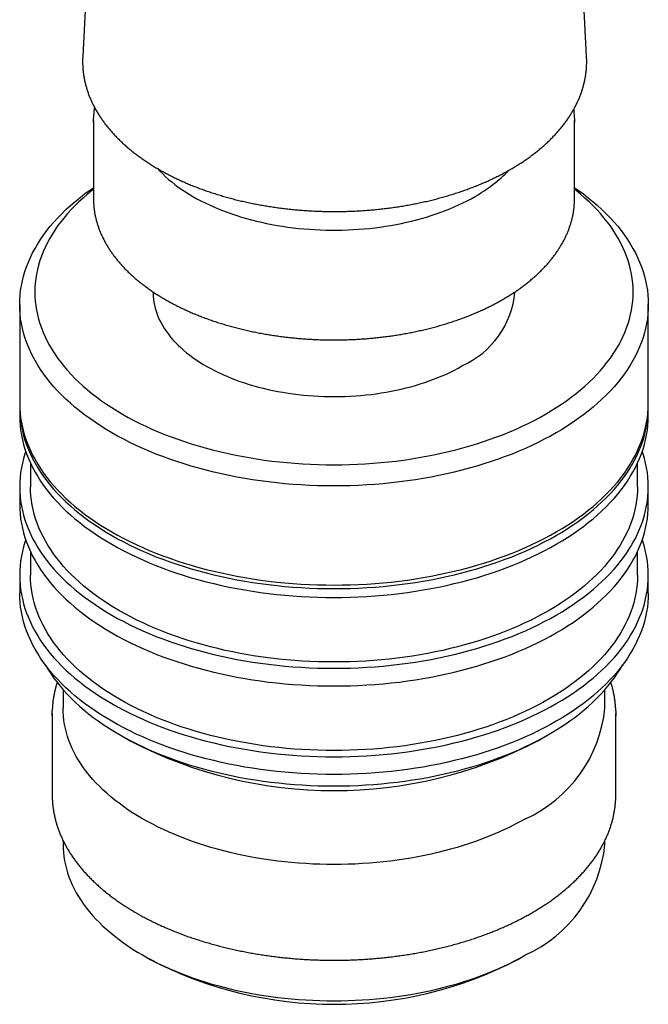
# Model space of a CAD drawing. Header units: millimetres. Extents: x 8 to 763, y 12 to 958.
# Tile 3 of 35: x 702 to 731, y 83 to 128. Entities that reach past the tile are written whole.
import ezdxf

# ---------------------------------------------------------------- set-up
doc = ezdxf.new("R2010")
doc.units = ezdxf.units.MM

msp = doc.modelspace()

# ---------------------------------------------------------------- linework, layer by layer
at = {"color": 7, "linetype": 'Continuous', "lineweight": 30}
for p, q in [((706.056, 150.435), (704.8, 126.777)), ((728.044, 126.777), (726.788, 150.435)), ((704.8, 126.777), (704.8, 126.782)), ((705.292, 123.835), (705.292, 120.242)), ((727.492, 120.242), (727.492, 123.835)), ((705.292, 120.242), (705.293, 120.144)), ((727.49, 120.146), (727.492, 120.242)), ((708.042, 115.924), (708.042, 115.915)), ((724.742, 115.915), (724.742, 115.925)), ((701.892, 115.343), (701.892, 110.77)), ((730.892, 110.77), (730.892, 115.343)), ((701.892, 110.607), (701.892, 110.199)), ((730.892, 110.199), (730.892, 110.607)), ((702.392, 108.02), (702.392, 106.933)), ((730.392, 106.933), (730.392, 108.02)), ((701.892, 106.933), (701.892, 106.116)), ((730.892, 106.116), (730.892, 106.933)), ((702.392, 103.937), (702.392, 102.85)), ((730.392, 102.85), (730.392, 103.937)), ((701.892, 102.85), (701.892, 102.033)), ((730.892, 102.033), (730.892, 102.85)), ((703.892, 97.577), (703.892, 96.726)), ((728.892, 96.726), (728.892, 97.577)), ((703.392, 96.481), (703.392, 92.725)), ((729.392, 92.725), (729.392, 96.481)), ((706.491, 95.503), (706.986, 95.217)), ((725.798, 95.217), (726.293, 95.503)), ((703.392, 92.725), (703.393, 92.601)), ((729.39, 92.612), (729.392, 92.725)), ((703.892, 90.619), (703.892, 90.438)), ((728.892, 90.438), (728.892, 90.619)), ((707.551, 85.337), (707.905, 85.133)), ((724.878, 85.133), (725.232, 85.337))]:
    msp.add_line(p, q, dxfattribs=at)
at = {"color": 7, "linetype": 'Continuous', "lineweight": 30, "flags": 128}
for points in [[(705.293, 123.734), (705.292, 123.835), (705.293, 123.94)], [(727.49, 123.935), (727.492, 123.835), (727.49, 123.734)], [(708.245, 121.613), (708.362, 121.488), (708.488, 121.361), (708.621, 121.237), (708.76, 121.114), (708.904, 120.994), (709.054, 120.876), (709.21, 120.76), (709.371, 120.647), (709.538, 120.537), (709.71, 120.429), (709.886, 120.325), (710.068, 120.222), (710.255, 120.123), (710.446, 120.027), (710.641, 119.934), (710.842, 119.844), (711.046, 119.758), (711.254, 119.674), (711.466, 119.594), (711.682, 119.518), (711.902, 119.444), (712.125, 119.375), (712.351, 119.309), (712.58, 119.246), (712.813, 119.187), (713.047, 119.132), (713.285, 119.081), (713.525, 119.033), (713.767, 118.99), (714.011, 118.95), (714.256, 118.914), (714.504, 118.882), (714.753, 118.854), (715.003, 118.83), (715.254, 118.81), (715.506, 118.794), (715.758, 118.782), (716.012, 118.773), (716.265, 118.769), (716.518, 118.769), (716.772, 118.773), (717.025, 118.782), (717.278, 118.794), (717.53, 118.81), (717.781, 118.83), (718.031, 118.854), (718.28, 118.882), (718.527, 118.914), (718.773, 118.95), (719.017, 118.99), (719.259, 119.033), (719.499, 119.081), (719.736, 119.132), (719.971, 119.187), (720.203, 119.246), (720.432, 119.309), (720.659, 119.375), (720.881, 119.444), (721.101, 119.518), (721.317, 119.594), (721.529, 119.674), (721.738, 119.758), (721.942, 119.844), (722.142, 119.934), (722.338, 120.027), (722.529, 120.123), (722.715, 120.222), (722.897, 120.325)], [(727.492, 120.729), (727.66, 120.611), (727.895, 120.439), (728.122, 120.263), (728.342, 120.084), (728.552, 119.902), (728.755, 119.717), (728.949, 119.528), (729.135, 119.337), (729.311, 119.143), (729.479, 118.947), (729.638, 118.748), (729.788, 118.546), (729.929, 118.343), (730.06, 118.137), (730.182, 117.93), (730.295, 117.72), (730.398, 117.509), (730.491, 117.297), (730.575, 117.083), (730.649, 116.868), (730.713, 116.652), (730.768, 116.436), (730.812, 116.218), (730.847, 116), (730.872, 115.781), (730.887, 115.562), (730.892, 115.343), (730.887, 115.124), (730.872, 114.905), (730.847, 114.686), (730.812, 114.468), (730.768, 114.25), (730.713, 114.034), (730.649, 113.818), (730.575, 113.603), (730.491, 113.389), (730.398, 113.177), (730.295, 112.966), (730.182, 112.756), (730.06, 112.549), (729.929, 112.343), (729.788, 112.14), (729.638, 111.938), (729.479, 111.739), (729.311, 111.543), (729.135, 111.349), (728.949, 111.158), (728.755, 110.969), (728.552, 110.784), (728.342, 110.602), (728.122, 110.423), (727.895, 110.247), (727.66, 110.075), (727.418, 109.907), (727.167, 109.742), (726.91, 109.581), (726.645, 109.424), (726.373, 109.271), (726.094, 109.122), (725.809, 108.978), (725.517, 108.838), (725.219, 108.702), (724.915, 108.571), (724.605, 108.445), (724.289, 108.323), (723.968, 108.206), (723.642, 108.094), (723.31, 107.987), (722.975, 107.885), (722.634, 107.788), (722.289, 107.696), (721.941, 107.61), (721.588, 107.528), (721.232, 107.452), (720.872, 107.382), (720.51, 107.317), (720.145, 107.258), (719.777, 107.204), (719.406, 107.155), (719.034, 107.112), (718.66, 107.075), (718.284, 107.044), (717.907, 107.018), (717.529, 106.998), (717.151, 106.984), (716.771, 106.975), (716.392, 106.972), (716.012, 106.975), (715.633, 106.984), (715.254, 106.998), (714.876, 107.018), (714.499, 107.044), (714.123, 107.075), (713.749, 107.112), (713.377, 107.155), (713.007, 107.204), (712.639, 107.258), (712.273, 107.317), (711.911, 107.382), (711.551, 107.452), (711.195, 107.528), (710.843, 107.61), (710.494, 107.696), (710.149, 107.788), (709.809, 107.885), (709.473, 107.987), (709.142, 108.094), (708.815, 108.206), (708.494, 108.323), (708.179, 108.445), (707.869, 108.571), (707.565, 108.702), (707.267, 108.838), (706.975, 108.978), (706.689, 109.122), (706.411, 109.271), (706.139, 109.424), (705.874, 109.581), (705.616, 109.742), (705.366, 109.907), (705.123, 110.075), (704.888, 110.247), (704.661, 110.423), (704.442, 110.602), (704.231, 110.784), (704.028, 110.969), (703.834, 111.158), (703.649, 111.349), (703.472, 111.543), (703.304, 111.739), (703.145, 111.938), (702.995, 112.14), (702.855, 112.343), (702.723, 112.549), (702.601, 112.756), (702.489, 112.966), (702.386, 113.177), (702.292, 113.389), (702.209, 113.603), (702.134, 113.818), (702.07, 114.034), (702.016, 114.25), (701.971, 114.468), (701.936, 114.686), (701.912, 114.905), (701.897, 115.124), (701.892, 115.343), (701.897, 115.562), (701.912, 115.781), (701.936, 116), (701.971, 116.218), (702.016, 116.436), (702.07, 116.652), (702.134, 116.868), (702.209, 117.083), (702.292, 117.297), (702.386, 117.509), (702.489, 117.72), (702.601, 117.93), (702.723, 118.137), (702.855, 118.343), (702.995, 118.546), (703.145, 118.748), (703.304, 118.947), (703.472, 119.143), (703.649, 119.337), (703.834, 119.528), (704.028, 119.717), (704.231, 119.902), (704.442, 120.084), (704.661, 120.263), (704.888, 120.439), (705.123, 120.611), (705.292, 120.729)], [(705.292, 120.648), (705.227, 120.597), (705.019, 120.427), (704.818, 120.253), (704.625, 120.077), (704.441, 119.898), (704.264, 119.716), (704.096, 119.531), (703.936, 119.344), (703.785, 119.155), (703.642, 118.963), (703.508, 118.77), (703.383, 118.574), (703.267, 118.376), (703.16, 118.177), (703.062, 117.976), (702.973, 117.774), (702.893, 117.571), (702.823, 117.366), (702.762, 117.161), (702.71, 116.954), (702.667, 116.747), (702.634, 116.54), (702.611, 116.332), (702.596, 116.123), (702.592, 115.915), (702.596, 115.706), (702.611, 115.498), (702.634, 115.29), (702.667, 115.082), (702.71, 114.875), (702.762, 114.668), (702.823, 114.463), (702.893, 114.258), (702.973, 114.055), (703.062, 113.853), (703.16, 113.652), (703.267, 113.453), (703.383, 113.255), (703.508, 113.06), (703.642, 112.866), (703.785, 112.674), (703.936, 112.485), (704.096, 112.298), (704.264, 112.113), (704.441, 111.931), (704.625, 111.752), (704.818, 111.576), (705.019, 111.402), (705.227, 111.232), (705.443, 111.065), (705.667, 110.901), (705.898, 110.741), (706.136, 110.584), (706.382, 110.431), (706.634, 110.281), (706.892, 110.136), (707.158, 109.994), (707.429, 109.857), (707.707, 109.723), (707.991, 109.594), (708.28, 109.469), (708.575, 109.349), (708.876, 109.233), (709.181, 109.122), (709.492, 109.015), (709.807, 108.913), (710.127, 108.816), (710.451, 108.724), (710.779, 108.637), (711.111, 108.554), (711.446, 108.477), (711.785, 108.405), (712.127, 108.338), (712.472, 108.276), (712.82, 108.219), (713.17, 108.168), (713.523, 108.122), (713.877, 108.081), (714.233, 108.046), (714.59, 108.016), (714.949, 107.992), (715.309, 107.973), (715.669, 107.959), (716.03, 107.951), (716.392, 107.948), (716.753, 107.951), (717.114, 107.959), (717.474, 107.973), (717.834, 107.992), (718.193, 108.016), (718.55, 108.046), (718.907, 108.081), (719.261, 108.122), (719.613, 108.168), (719.963, 108.219), (720.311, 108.276), (720.656, 108.338), (720.998, 108.405), (721.337, 108.477), (721.673, 108.554), (722.005, 108.637), (722.333, 108.724), (722.657, 108.816), (722.976, 108.913), (723.292, 109.015), (723.602, 109.122), (723.908, 109.233), (724.208, 109.349), (724.503, 109.469), (724.793, 109.594), (725.076, 109.723), (725.354, 109.857), (725.626, 109.994), (725.891, 110.136), (726.15, 110.281), (726.402, 110.431), (726.647, 110.584), (726.885, 110.741), (727.116, 110.901), (727.34, 111.065), (727.556, 111.232), (727.765, 111.402), (727.965, 111.576), (728.158, 111.752), (728.343, 111.931), (728.519, 112.113), (728.688, 112.298), (728.847, 112.485), (728.999, 112.674), (729.141, 112.866), (729.275, 113.06), (729.4, 113.255), (729.516, 113.453), (729.623, 113.652), (729.721, 113.853), (729.81, 114.055), (729.89, 114.258), (729.961, 114.463), (730.022, 114.668), (730.074, 114.875), (730.116, 115.082), (730.149, 115.29), (730.173, 115.498), (730.187, 115.706), (730.192, 115.915), (730.187, 116.123), (730.173, 116.332), (730.149, 116.54), (730.116, 116.747), (730.074, 116.954), (730.022, 117.161), (729.961, 117.366), (729.89, 117.571), (729.81, 117.774), (729.721, 117.976), (729.623, 118.177), (729.516, 118.376), (729.4, 118.574), (729.275, 118.77), (729.141, 118.963), (728.999, 119.155), (728.847, 119.344), (728.688, 119.531), (728.519, 119.716), (728.343, 119.898), (728.158, 120.077), (727.965, 120.253), (727.765, 120.427), (727.556, 120.597), (727.492, 120.648)], [(708.042, 115.915), (708.042, 115.862), (708.048, 115.723), (708.061, 115.583), (708.082, 115.444), (708.109, 115.306), (708.143, 115.167), (708.184, 115.03), (708.231, 114.893), (708.286, 114.757), (708.347, 114.622), (708.416, 114.488), (708.491, 114.355), (708.572, 114.224), (708.66, 114.094), (708.755, 113.966), (708.856, 113.839), (708.963, 113.714), (709.076, 113.591), (709.196, 113.469), (709.322, 113.35), (709.453, 113.233), (709.591, 113.118), (709.734, 113.006), (709.882, 112.896), (710.036, 112.788), (710.196, 112.683), (710.361, 112.581), (710.53, 112.481), (710.705, 112.385), (710.884, 112.291), (711.068, 112.201), (711.257, 112.113), (711.45, 112.029), (711.646, 111.948), (711.847, 111.871), (712.052, 111.796), (712.26, 111.726), (712.472, 111.658), (712.687, 111.595), (712.905, 111.534), (713.127, 111.478), (713.35, 111.425), (713.577, 111.376), (713.806, 111.331), (714.037, 111.29), (714.27, 111.253), (714.504, 111.219), (714.74, 111.189), (714.978, 111.164), (715.217, 111.142), (715.457, 111.125), (715.697, 111.111), (715.939, 111.101), (716.18, 111.096), (716.422, 111.094), (716.664, 111.097), (716.905, 111.103), (717.146, 111.114), (717.387, 111.129), (717.626, 111.147), (717.865, 111.17), (718.102, 111.196), (718.338, 111.227), (718.572, 111.261), (718.805, 111.3), (719.035, 111.342), (719.263, 111.388), (719.489, 111.438), (719.712, 111.492), (719.933, 111.549), (720.15, 111.61), (720.364, 111.675), (720.575, 111.743), (720.783, 111.815), (720.987, 111.89), (721.187, 111.968), (721.382, 112.05), (721.574, 112.135), (721.762, 112.223), (721.944, 112.315), (722.123, 112.409), (722.296, 112.506)], [(701.892, 110.77), (701.897, 110.551), (701.912, 110.332), (701.936, 110.114), (701.971, 109.895), (702.016, 109.678), (702.07, 109.461), (702.134, 109.245), (702.209, 109.03), (702.292, 108.816), (702.386, 108.604), (702.489, 108.393), (702.601, 108.184), (702.723, 107.976), (702.855, 107.771), (702.995, 107.567), (703.145, 107.366), (703.304, 107.167), (703.472, 106.97), (703.649, 106.776), (703.834, 106.585), (704.028, 106.397), (704.231, 106.211), (704.442, 106.029), (704.661, 105.85), (704.888, 105.675), (705.123, 105.503), (705.366, 105.334), (705.616, 105.169), (705.874, 105.008), (706.139, 104.851), (706.411, 104.698), (706.689, 104.55), (706.975, 104.405), (707.267, 104.265), (707.565, 104.129), (707.869, 103.998), (708.179, 103.872), (708.494, 103.75), (708.815, 103.633), (709.142, 103.521), (709.473, 103.414), (709.809, 103.312), (710.149, 103.215), (710.494, 103.123), (710.843, 103.037), (711.195, 102.956), (711.551, 102.88), (711.911, 102.809), (712.273, 102.744), (712.639, 102.685), (713.007, 102.631), (713.377, 102.583), (713.749, 102.54), (714.123, 102.503), (714.499, 102.471), (714.876, 102.446), (715.254, 102.425), (715.633, 102.411), (716.012, 102.403), (716.392, 102.4), (716.771, 102.403), (717.151, 102.411), (717.529, 102.425), (717.907, 102.446), (718.284, 102.471), (718.66, 102.503), (719.034, 102.54), (719.406, 102.583), (719.777, 102.631), (720.145, 102.685), (720.51, 102.744), (720.872, 102.809), (721.232, 102.88), (721.588, 102.956), (721.941, 103.037), (722.289, 103.123), (722.634, 103.215), (722.975, 103.312), (723.31, 103.414), (723.642, 103.521), (723.968, 103.633), (724.289, 103.75), (724.605, 103.872), (724.915, 103.998), (725.219, 104.129), (725.517, 104.265), (725.809, 104.405), (726.094, 104.55), (726.373, 104.698), (726.645, 104.851), (726.91, 105.008), (727.167, 105.169), (727.418, 105.334), (727.66, 105.503), (727.895, 105.675), (728.122, 105.85), (728.342, 106.029), (728.552, 106.211), (728.755, 106.397), (728.949, 106.585), (729.135, 106.776), (729.311, 106.97), (729.479, 107.167), (729.638, 107.366), (729.788, 107.567), (729.929, 107.771), (730.06, 107.976), (730.182, 108.184), (730.295, 108.393), (730.398, 108.604), (730.491, 108.816), (730.575, 109.03), (730.649, 109.245), (730.713, 109.461), (730.768, 109.678), (730.812, 109.895), (730.847, 110.114), (730.872, 110.332), (730.887, 110.551), (730.892, 110.77), (730.892, 110.77)], [(701.892, 110.689), (701.892, 110.607), (701.897, 110.388), (701.912, 110.169), (701.936, 109.95), (701.971, 109.732), (702.016, 109.514), (702.07, 109.298), (702.134, 109.082), (702.209, 108.867), (702.292, 108.653), (702.386, 108.441), (702.489, 108.23), (702.601, 108.02), (702.723, 107.813), (702.855, 107.607), (702.995, 107.404), (703.145, 107.202), (703.304, 107.003), (703.472, 106.807), (703.649, 106.613), (703.834, 106.422), (704.028, 106.233), (704.231, 106.048), (704.442, 105.866), (704.661, 105.687), (704.888, 105.511), (705.123, 105.339), (705.366, 105.171), (705.616, 105.006), (705.874, 104.845), (706.139, 104.688), (706.411, 104.535), (706.689, 104.386), (706.975, 104.242), (707.267, 104.102), (707.565, 103.966), (707.869, 103.835), (708.179, 103.709), (708.494, 103.587), (708.815, 103.47), (709.142, 103.358), (709.473, 103.251), (709.809, 103.149), (710.149, 103.052), (710.494, 102.96), (710.843, 102.874), (711.195, 102.792), (711.551, 102.717), (711.911, 102.646), (712.273, 102.581), (712.639, 102.522), (713.007, 102.468), (713.377, 102.419), (713.749, 102.377), (714.123, 102.339), (714.499, 102.308), (714.876, 102.282), (715.254, 102.262), (715.633, 102.248), (716.012, 102.239), (716.392, 102.236), (716.771, 102.239), (717.151, 102.248), (717.529, 102.262), (717.907, 102.282), (718.284, 102.308), (718.66, 102.339), (719.034, 102.377), (719.406, 102.419), (719.777, 102.468), (720.145, 102.522), (720.51, 102.581), (720.872, 102.646), (721.232, 102.717), (721.588, 102.792), (721.941, 102.874), (722.289, 102.96), (722.634, 103.052), (722.975, 103.149), (723.31, 103.251), (723.642, 103.358), (723.968, 103.47), (724.289, 103.587), (724.605, 103.709), (724.915, 103.835), (725.219, 103.966), (725.517, 104.102), (725.809, 104.242), (726.094, 104.386), (726.373, 104.535), (726.645, 104.688), (726.91, 104.845), (727.167, 105.006), (727.418, 105.171), (727.66, 105.339), (727.895, 105.511), (728.122, 105.687), (728.342, 105.866), (728.552, 106.048), (728.755, 106.233), (728.949, 106.422), (729.135, 106.613), (729.311, 106.807), (729.479, 107.003), (729.638, 107.202), (729.788, 107.404), (729.929, 107.607), (730.06, 107.813), (730.182, 108.02), (730.295, 108.23), (730.398, 108.441), (730.491, 108.653), (730.575, 108.867), (730.649, 109.082), (730.713, 109.298), (730.768, 109.514), (730.812, 109.732), (730.847, 109.95), (730.872, 110.169), (730.887, 110.388), (730.892, 110.607), (730.891, 110.689)], [(701.892, 110.199), (701.897, 109.98), (701.912, 109.761), (701.936, 109.542), (701.971, 109.324), (702.016, 109.106), (702.07, 108.889), (702.134, 108.673), (702.209, 108.458), (702.292, 108.245), (702.386, 108.032), (702.489, 107.821), (702.601, 107.612), (702.723, 107.405), (702.855, 107.199), (702.995, 106.995), (703.145, 106.794), (703.304, 106.595), (703.472, 106.399), (703.649, 106.205), (703.834, 106.013), (704.028, 105.825), (704.231, 105.64), (704.442, 105.458), (704.661, 105.279), (704.888, 105.103), (705.123, 104.931), (705.366, 104.762), (705.616, 104.598), (705.874, 104.437), (706.139, 104.28), (706.411, 104.127), (706.689, 103.978), (706.975, 103.834), (707.267, 103.694), (707.565, 103.558), (707.869, 103.427), (708.179, 103.3), (708.494, 103.179), (708.815, 103.062), (709.142, 102.95), (709.473, 102.842), (709.809, 102.74), (710.149, 102.644), (710.494, 102.552), (710.843, 102.465), (711.195, 102.384), (711.551, 102.308), (711.911, 102.238), (712.273, 102.173), (712.639, 102.113), (713.007, 102.059), (713.377, 102.011), (713.749, 101.968), (714.123, 101.931), (714.499, 101.9), (714.876, 101.874), (715.254, 101.854), (715.633, 101.84), (716.012, 101.831), (716.392, 101.828), (716.771, 101.831), (717.151, 101.84), (717.529, 101.854), (717.907, 101.874), (718.284, 101.9), (718.66, 101.931), (719.034, 101.968), (719.406, 102.011), (719.777, 102.059), (720.145, 102.113), (720.51, 102.173), (720.872, 102.238), (721.232, 102.308), (721.588, 102.384), (721.941, 102.465), (722.289, 102.552), (722.634, 102.644), (722.975, 102.74), (723.31, 102.842), (723.642, 102.95), (723.968, 103.062), (724.289, 103.179), (724.605, 103.3), (724.915, 103.427), (725.219, 103.558), (725.517, 103.694), (725.809, 103.834), (726.094, 103.978), (726.373, 104.127), (726.645, 104.28), (726.91, 104.437), (727.167, 104.598), (727.418, 104.762), (727.66, 104.931), (727.895, 105.103), (728.122, 105.279), (728.342, 105.458), (728.552, 105.64), (728.755, 105.825), (728.949, 106.013), (729.135, 106.205), (729.311, 106.399), (729.479, 106.595), (729.638, 106.794), (729.788, 106.995), (729.929, 107.199), (730.06, 107.405), (730.182, 107.612), (730.295, 107.821), (730.398, 108.032), (730.491, 108.245), (730.575, 108.458), (730.649, 108.673), (730.713, 108.889), (730.768, 109.106), (730.812, 109.324), (730.847, 109.542), (730.872, 109.761), (730.887, 109.98), (730.892, 110.199), (730.892, 110.199)], [(702.17, 108.566), (702.134, 108.458), (702.07, 108.242), (702.016, 108.025), (701.971, 107.808), (701.936, 107.589), (701.912, 107.371), (701.897, 107.152), (701.892, 106.933), (701.897, 106.714), (701.912, 106.495), (701.936, 106.276), (701.971, 106.058), (702.016, 105.84), (702.07, 105.623), (702.134, 105.407), (702.209, 105.192), (702.292, 104.979), (702.386, 104.766), (702.489, 104.555), (702.601, 104.346), (702.723, 104.138), (702.855, 103.933), (702.995, 103.729), (703.145, 103.528), (703.304, 103.329), (703.472, 103.132), (703.649, 102.938), (703.834, 102.747), (704.028, 102.559), (704.231, 102.374), (704.442, 102.191), (704.661, 102.012), (704.888, 101.837), (705.123, 101.665), (705.366, 101.496), (705.616, 101.332), (705.874, 101.171), (706.139, 101.014), (706.411, 100.861), (706.689, 100.712), (706.975, 100.568), (707.267, 100.427), (707.565, 100.292), (707.869, 100.161), (708.179, 100.034), (708.494, 99.912), (708.815, 99.795), (709.142, 99.683), (709.473, 99.576), (709.809, 99.474), (710.149, 99.377), (710.494, 99.286), (710.843, 99.199), (711.195, 99.118), (711.551, 99.042), (711.911, 98.972), (712.273, 98.907), (712.639, 98.847), (713.007, 98.793), (713.377, 98.745), (713.749, 98.702), (714.123, 98.665), (714.499, 98.634), (714.876, 98.608), (715.254, 98.588), (715.633, 98.573), (716.012, 98.565), (716.392, 98.562), (716.771, 98.565), (717.151, 98.573), (717.529, 98.588), (717.907, 98.608), (718.284, 98.634), (718.66, 98.665), (719.034, 98.702), (719.406, 98.745), (719.777, 98.793), (720.145, 98.847), (720.51, 98.907), (720.872, 98.972), (721.232, 99.042), (721.588, 99.118), (721.941, 99.199), (722.289, 99.286), (722.634, 99.377), (722.975, 99.474), (723.31, 99.576), (723.642, 99.683), (723.968, 99.795), (724.289, 99.912), (724.605, 100.034), (724.915, 100.161), (725.219, 100.292), (725.517, 100.427), (725.809, 100.568), (726.094, 100.712), (726.373, 100.861), (726.645, 101.014), (726.91, 101.171), (727.167, 101.332), (727.418, 101.496), (727.66, 101.665), (727.895, 101.837), (728.122, 102.012), (728.342, 102.191), (728.552, 102.374), (728.755, 102.559), (728.949, 102.747), (729.135, 102.938), (729.311, 103.132), (729.479, 103.329), (729.638, 103.528), (729.788, 103.729), (729.929, 103.933), (730.06, 104.138), (730.182, 104.346), (730.295, 104.555), (730.398, 104.766), (730.491, 104.979), (730.575, 105.192), (730.649, 105.407), (730.713, 105.623), (730.768, 105.84), (730.812, 106.058), (730.847, 106.276), (730.872, 106.495), (730.887, 106.714), (730.892, 106.933), (730.887, 107.152), (730.872, 107.371), (730.847, 107.589), (730.812, 107.808), (730.768, 108.025), (730.713, 108.242), (730.649, 108.458), (730.613, 108.566)], [(730.392, 106.933), (730.387, 106.721), (730.373, 106.51), (730.349, 106.299), (730.315, 106.088), (730.272, 105.878), (730.219, 105.668), (730.157, 105.46), (730.086, 105.252), (730.005, 105.046), (729.915, 104.841), (729.815, 104.637), (729.706, 104.435), (729.589, 104.235), (729.462, 104.036), (729.326, 103.84), (729.181, 103.645), (729.028, 103.453), (728.866, 103.263), (728.695, 103.076), (728.516, 102.892), (728.329, 102.71), (728.133, 102.531), (727.929, 102.355), (727.718, 102.182), (727.499, 102.013), (727.272, 101.846), (727.037, 101.684), (726.796, 101.525), (726.547, 101.369), (726.291, 101.218), (726.029, 101.07), (725.76, 100.927), (725.484, 100.787), (725.202, 100.652), (724.914, 100.521), (724.621, 100.394), (724.321, 100.272), (724.017, 100.154), (723.707, 100.042), (723.392, 99.933), (723.072, 99.83), (722.748, 99.731), (722.419, 99.638), (722.086, 99.549), (721.749, 99.466), (721.409, 99.387), (721.065, 99.314), (720.718, 99.246), (720.368, 99.183), (720.015, 99.126), (719.66, 99.074), (719.302, 99.027), (718.943, 98.986), (718.582, 98.95), (718.219, 98.92), (717.855, 98.895), (717.49, 98.876), (717.124, 98.862), (716.758, 98.853), (716.392, 98.851), (716.025, 98.853), (715.659, 98.862), (715.293, 98.876), (714.928, 98.895), (714.564, 98.92), (714.202, 98.95), (713.84, 98.986), (713.481, 99.027), (713.123, 99.074), (712.768, 99.126), (712.415, 99.183), (712.065, 99.246), (711.718, 99.314), (711.375, 99.387), (711.034, 99.466), (710.697, 99.549), (710.365, 99.638), (710.036, 99.731), (709.711, 99.83), (709.392, 99.933), (709.077, 100.042), (708.767, 100.154), (708.462, 100.272), (708.163, 100.394), (707.869, 100.521), (707.581, 100.652), (707.299, 100.787), (707.024, 100.927), (706.755, 101.07), (706.492, 101.218), (706.236, 101.369), (705.988, 101.525), (705.746, 101.684), (705.512, 101.846), (705.285, 102.013), (705.065, 102.182), (704.854, 102.355), (704.65, 102.531), (704.455, 102.71), (704.267, 102.892), (704.088, 103.076), (703.918, 103.263), (703.756, 103.453), (703.602, 103.645), (703.457, 103.84), (703.322, 104.036), (703.195, 104.235), (703.077, 104.435), (702.968, 104.637), (702.869, 104.841), (702.779, 105.046), (702.698, 105.252), (702.626, 105.46), (702.564, 105.668), (702.511, 105.878), (702.468, 106.088), (702.435, 106.299), (702.411, 106.51), (702.396, 106.721), (702.392, 106.933), (702.392, 106.933)], [(701.892, 106.116), (701.897, 105.897), (701.912, 105.678), (701.936, 105.459), (701.971, 105.241), (702.016, 105.023), (702.07, 104.807), (702.134, 104.591), (702.209, 104.376), (702.292, 104.162), (702.386, 103.95), (702.489, 103.739), (702.601, 103.529), (702.723, 103.322), (702.855, 103.116), (702.995, 102.913), (703.145, 102.711), (703.304, 102.512), (703.472, 102.316), (703.649, 102.122), (703.834, 101.931), (704.028, 101.742), (704.231, 101.557), (704.442, 101.375), (704.661, 101.196), (704.888, 101.02), (705.123, 100.848), (705.366, 100.68), (705.616, 100.515), (705.874, 100.354), (706.139, 100.197), (706.411, 100.044), (706.689, 99.895), (706.975, 99.751), (707.267, 99.611), (707.565, 99.475), (707.869, 99.344), (708.179, 99.218), (708.494, 99.096), (708.815, 98.979), (709.142, 98.867), (709.473, 98.76), (709.809, 98.658), (710.149, 98.561), (710.494, 98.469), (710.843, 98.383), (711.195, 98.301), (711.551, 98.226), (711.911, 98.155), (712.273, 98.09), (712.639, 98.031), (713.007, 97.977), (713.377, 97.928), (713.749, 97.886), (714.123, 97.848), (714.499, 97.817), (714.876, 97.791), (715.254, 97.771), (715.633, 97.757), (716.012, 97.748), (716.392, 97.745), (716.771, 97.748), (717.151, 97.757), (717.529, 97.771), (717.907, 97.791), (718.284, 97.817), (718.66, 97.848), (719.034, 97.886), (719.406, 97.928), (719.777, 97.977), (720.145, 98.031), (720.51, 98.09), (720.872, 98.155), (721.232, 98.226), (721.588, 98.301), (721.941, 98.383), (722.289, 98.469), (722.634, 98.561), (722.975, 98.658), (723.31, 98.76), (723.642, 98.867), (723.968, 98.979), (724.289, 99.096), (724.605, 99.218), (724.915, 99.344), (725.219, 99.475), (725.517, 99.611), (725.809, 99.751), (726.094, 99.895), (726.373, 100.044), (726.645, 100.197), (726.91, 100.354), (727.167, 100.515), (727.418, 100.68), (727.66, 100.848), (727.895, 101.02), (728.122, 101.196), (728.342, 101.375), (728.552, 101.557), (728.755, 101.742), (728.949, 101.931), (729.135, 102.122), (729.311, 102.316), (729.479, 102.512), (729.638, 102.711), (729.788, 102.913), (729.929, 103.116), (730.06, 103.322), (730.182, 103.529), (730.295, 103.739), (730.398, 103.95), (730.491, 104.162), (730.575, 104.376), (730.649, 104.591), (730.713, 104.807), (730.768, 105.023), (730.812, 105.241), (730.847, 105.459), (730.872, 105.678), (730.887, 105.897), (730.892, 106.116), (730.892, 106.116)], [(702.17, 104.483), (702.134, 104.375), (702.07, 104.159), (702.016, 103.943), (701.971, 103.725), (701.936, 103.507), (701.912, 103.288), (701.897, 103.069), (701.892, 102.85), (701.897, 102.631), (701.912, 102.412), (701.936, 102.193), (701.971, 101.975), (702.016, 101.757), (702.07, 101.54), (702.134, 101.324), (702.209, 101.11), (702.292, 100.896), (702.386, 100.683), (702.489, 100.473), (702.601, 100.263), (702.723, 100.056), (702.855, 99.85), (702.995, 99.647), (703.145, 99.445), (703.304, 99.246), (703.472, 99.05), (703.649, 98.856), (703.834, 98.665), (704.028, 98.476), (704.231, 98.291), (704.442, 98.109), (704.661, 97.93), (704.888, 97.754), (705.123, 97.582), (705.366, 97.414), (705.616, 97.249), (705.874, 97.088), (706.139, 96.931), (706.411, 96.778), (706.689, 96.629), (706.975, 96.485), (707.267, 96.345), (707.565, 96.209), (707.869, 96.078), (708.179, 95.951), (708.494, 95.83), (708.815, 95.713), (709.142, 95.601), (709.473, 95.494), (709.809, 95.392), (710.149, 95.295), (710.494, 95.203), (710.843, 95.116), (711.195, 95.035), (711.551, 94.959), (711.911, 94.889), (712.273, 94.824), (712.639, 94.764), (713.007, 94.711), (713.377, 94.662), (713.749, 94.619), (714.123, 94.582), (714.499, 94.551), (714.876, 94.525), (715.254, 94.505), (715.633, 94.491), (716.012, 94.482), (716.392, 94.479), (716.771, 94.482), (717.151, 94.491), (717.529, 94.505), (717.907, 94.525), (718.284, 94.551), (718.66, 94.582), (719.034, 94.619), (719.406, 94.662), (719.777, 94.711), (720.145, 94.764), (720.51, 94.824), (720.872, 94.889), (721.232, 94.959), (721.588, 95.035), (721.941, 95.116), (722.289, 95.203), (722.634, 95.295), (722.975, 95.392), (723.31, 95.494), (723.642, 95.601), (723.968, 95.713), (724.289, 95.83), (724.605, 95.951), (724.915, 96.078), (725.219, 96.209), (725.517, 96.345), (725.809, 96.485), (726.094, 96.629), (726.373, 96.778), (726.645, 96.931), (726.91, 97.088), (727.167, 97.249), (727.418, 97.414), (727.66, 97.582), (727.895, 97.754), (728.122, 97.93), (728.342, 98.109), (728.552, 98.291), (728.755, 98.476), (728.949, 98.665), (729.135, 98.856), (729.311, 99.05), (729.479, 99.246), (729.638, 99.445), (729.788, 99.647), (729.929, 99.85), (730.06, 100.056), (730.182, 100.263), (730.295, 100.473), (730.398, 100.683), (730.491, 100.896), (730.575, 101.11), (730.649, 101.324), (730.713, 101.54), (730.768, 101.757), (730.812, 101.975), (730.847, 102.193), (730.872, 102.412), (730.887, 102.631), (730.892, 102.85), (730.887, 103.069), (730.872, 103.288), (730.847, 103.507), (730.812, 103.725), (730.768, 103.943), (730.713, 104.159), (730.649, 104.375), (730.613, 104.483)], [(730.392, 102.85), (730.387, 102.638), (730.373, 102.427), (730.349, 102.216), (730.315, 102.005), (730.272, 101.795), (730.219, 101.586), (730.157, 101.377), (730.086, 101.17), (730.005, 100.963), (729.915, 100.758), (729.815, 100.554), (729.706, 100.352), (729.589, 100.152), (729.462, 99.954), (729.326, 99.757), (729.181, 99.563), (729.028, 99.371), (728.866, 99.181), (728.695, 98.994), (728.516, 98.809), (728.329, 98.627), (728.133, 98.448), (727.929, 98.272), (727.718, 98.099), (727.499, 97.93), (727.272, 97.764), (727.037, 97.601), (726.796, 97.442), (726.547, 97.287), (726.291, 97.135), (726.029, 96.987), (725.76, 96.844), (725.484, 96.704), (725.202, 96.569), (724.914, 96.438), (724.621, 96.311), (724.321, 96.189), (724.017, 96.072), (723.707, 95.959), (723.392, 95.851), (723.072, 95.747), (722.748, 95.649), (722.419, 95.555), (722.086, 95.467), (721.749, 95.383), (721.409, 95.305), (721.065, 95.231), (720.718, 95.163), (720.368, 95.101), (720.015, 95.043), (719.66, 94.991), (719.302, 94.945), (718.943, 94.903), (718.582, 94.867), (718.219, 94.837), (717.855, 94.812), (717.49, 94.793), (717.124, 94.779), (716.758, 94.771), (716.392, 94.768), (716.025, 94.771), (715.659, 94.779), (715.293, 94.793), (714.928, 94.812), (714.564, 94.837), (714.202, 94.867), (713.84, 94.903), (713.481, 94.945), (713.123, 94.991), (712.768, 95.043), (712.415, 95.101), (712.065, 95.163), (711.718, 95.231), (711.375, 95.305), (711.034, 95.383), (710.697, 95.467), (710.365, 95.555), (710.036, 95.649), (709.711, 95.747), (709.392, 95.851), (709.077, 95.959), (708.767, 96.072), (708.462, 96.189), (708.163, 96.311), (707.869, 96.438), (707.581, 96.569), (707.299, 96.704), (707.024, 96.844), (706.755, 96.987), (706.492, 97.135), (706.236, 97.287), (705.988, 97.442), (705.746, 97.601), (705.512, 97.764), (705.285, 97.93), (705.065, 98.099), (704.854, 98.272), (704.65, 98.448), (704.455, 98.627), (704.267, 98.809), (704.088, 98.994), (703.918, 99.181), (703.756, 99.371), (703.602, 99.563), (703.457, 99.757), (703.322, 99.954), (703.195, 100.152), (703.077, 100.352), (702.968, 100.554), (702.869, 100.758), (702.779, 100.963), (702.698, 101.17), (702.626, 101.377), (702.564, 101.586), (702.511, 101.795), (702.468, 102.005), (702.435, 102.216), (702.411, 102.427), (702.396, 102.638), (702.392, 102.85), (702.392, 102.85)], [(730.892, 102.033), (730.887, 101.814), (730.872, 101.595), (730.847, 101.377), (730.812, 101.158), (730.768, 100.941), (730.713, 100.724), (730.649, 100.508), (730.575, 100.293), (730.491, 100.079), (730.398, 99.867), (730.295, 99.656), (730.182, 99.447), (730.06, 99.239), (729.929, 99.034), (729.788, 98.83), (729.638, 98.629), (729.479, 98.43), (729.311, 98.233), (729.135, 98.039), (728.949, 97.848), (728.755, 97.66), (728.552, 97.474), (728.342, 97.292), (728.122, 97.113), (727.895, 96.938), (727.66, 96.766), (727.418, 96.597), (727.167, 96.432), (726.91, 96.271), (726.645, 96.114), (726.373, 95.962), (726.094, 95.813), (725.809, 95.668), (725.517, 95.528), (725.219, 95.392), (724.915, 95.261), (724.605, 95.135), (724.289, 95.013), (723.968, 94.896), (723.642, 94.784), (723.31, 94.677), (722.975, 94.575), (722.634, 94.478), (722.289, 94.386), (721.941, 94.3), (721.588, 94.219), (721.232, 94.143), (720.872, 94.072), (720.51, 94.007), (720.145, 93.948), (719.777, 93.894), (719.406, 93.846), (719.034, 93.803), (718.66, 93.766), (718.284, 93.734), (717.907, 93.709), (717.529, 93.689), (717.151, 93.674), (716.771, 93.666), (716.392, 93.663), (716.012, 93.666), (715.633, 93.674), (715.254, 93.689), (714.876, 93.709), (714.499, 93.734), (714.123, 93.766), (713.749, 93.803), (713.377, 93.846), (713.007, 93.894), (712.639, 93.948), (712.273, 94.007), (711.911, 94.072), (711.551, 94.143), (711.195, 94.219), (710.843, 94.3), (710.494, 94.386), (710.149, 94.478), (709.809, 94.575), (709.473, 94.677), (709.142, 94.784), (708.815, 94.896), (708.494, 95.013), (708.179, 95.135), (707.869, 95.261), (707.565, 95.392), (707.267, 95.528), (706.975, 95.668), (706.689, 95.813), (706.411, 95.962), (706.139, 96.114), (705.874, 96.271), (705.616, 96.432), (705.366, 96.597), (705.123, 96.766), (704.888, 96.938), (704.661, 97.113), (704.442, 97.292), (704.231, 97.474), (704.028, 97.66), (703.834, 97.848), (703.649, 98.039), (703.472, 98.233), (703.304, 98.43), (703.145, 98.629), (702.995, 98.83), (702.855, 99.034), (702.723, 99.239), (702.601, 99.447), (702.489, 99.656), (702.386, 99.867), (702.292, 100.079), (702.209, 100.293), (702.134, 100.508), (702.07, 100.724), (702.016, 100.941), (701.971, 101.158), (701.936, 101.377), (701.912, 101.595), (701.897, 101.814), (701.892, 102.033)], [(703.078, 98.717), (703.195, 98.519), (703.322, 98.32), (703.457, 98.124), (703.602, 97.93), (703.756, 97.737), (703.918, 97.548), (704.088, 97.36), (704.267, 97.176), (704.455, 96.994), (704.65, 96.815), (704.854, 96.639), (705.065, 96.466), (705.285, 96.297), (705.512, 96.131), (705.746, 95.968), (705.988, 95.809), (706.236, 95.654), (706.492, 95.502), (706.755, 95.354), (707.024, 95.211), (707.299, 95.071), (707.581, 94.936), (707.869, 94.805), (708.163, 94.678), (708.462, 94.556), (708.767, 94.439), (709.077, 94.326), (709.392, 94.218), (709.711, 94.114), (710.036, 94.016), (710.365, 93.922), (710.697, 93.834), (711.034, 93.75), (711.375, 93.672), (711.718, 93.598), (712.065, 93.53), (712.415, 93.468), (712.768, 93.41), (713.123, 93.358), (713.481, 93.311), (713.84, 93.27), (714.202, 93.234), (714.564, 93.204), (714.928, 93.179), (715.293, 93.16), (715.659, 93.146), (716.025, 93.138), (716.392, 93.135), (716.758, 93.138), (717.124, 93.146), (717.49, 93.16), (717.855, 93.179), (718.219, 93.204), (718.582, 93.234), (718.943, 93.27), (719.302, 93.311), (719.66, 93.358), (720.015, 93.41), (720.368, 93.468), (720.718, 93.53), (721.065, 93.598), (721.409, 93.672), (721.749, 93.75), (722.086, 93.834), (722.419, 93.922), (722.748, 94.016), (723.072, 94.114), (723.392, 94.218), (723.707, 94.326), (724.017, 94.439), (724.321, 94.556), (724.621, 94.678), (724.914, 94.805), (725.202, 94.936), (725.484, 95.071), (725.76, 95.211), (726.029, 95.354), (726.291, 95.502), (726.547, 95.654), (726.796, 95.809), (727.037, 95.968), (727.272, 96.131), (727.499, 96.297), (727.718, 96.466), (727.929, 96.639), (728.133, 96.815), (728.329, 96.994), (728.516, 97.176), (728.695, 97.36), (728.866, 97.548), (729.028, 97.737), (729.181, 97.93), (729.326, 98.124), (729.462, 98.32), (729.589, 98.519), (729.705, 98.717)], [(703.393, 96.368), (703.392, 96.481), (703.393, 96.6)], [(725.231, 91.623), (724.996, 91.491), (724.756, 91.363), (724.51, 91.239), (724.258, 91.118), (724.001, 91.001), (723.739, 90.888), (723.472, 90.779), (723.2, 90.674), (722.923, 90.573), (722.642, 90.477), (722.356, 90.384), (722.067, 90.296), (721.773, 90.213), (721.476, 90.134), (721.175, 90.059), (720.871, 89.989), (720.564, 89.924), (720.254, 89.863), (719.942, 89.807), (719.627, 89.756), (719.31, 89.709), (718.991, 89.667), (718.67, 89.631), (718.347, 89.599), (718.023, 89.572), (717.698, 89.549), (717.372, 89.532), (717.046, 89.52), (716.719, 89.512), (716.392, 89.51), (716.064, 89.512), (715.737, 89.52), (715.411, 89.532), (715.085, 89.549), (714.76, 89.572), (714.436, 89.599), (714.114, 89.631), (713.793, 89.667), (713.474, 89.709), (713.156, 89.756), (712.842, 89.807), (712.529, 89.863), (712.219, 89.924), (711.912, 89.989), (711.608, 90.059), (711.307, 90.134), (711.01, 90.213), (710.717, 90.296), (710.427, 90.384), (710.142, 90.477), (709.86, 90.573), (709.584, 90.674), (709.312, 90.779), (709.044, 90.888), (708.782, 91.001), (708.525, 91.118), (708.274, 91.239), (708.028, 91.363), (707.787, 91.491), (707.553, 91.623), (707.325, 91.759), (707.102, 91.897), (706.887, 92.039), (706.677, 92.185), (706.475, 92.333), (706.279, 92.484), (706.09, 92.639), (705.908, 92.796), (705.734, 92.955), (705.566, 93.118), (705.406, 93.283), (705.254, 93.45), (705.109, 93.619), (704.972, 93.791), (704.843, 93.964), (704.722, 94.14), (704.609, 94.317), (704.503, 94.496), (704.406, 94.676), (704.318, 94.858), (704.237, 95.041), (704.165, 95.226), (704.101, 95.411), (704.046, 95.597), (703.999, 95.784), (703.96, 95.972), (703.93, 96.16), (703.909, 96.348), (703.896, 96.537), (703.892, 96.726)], [(729.39, 96.597), (729.392, 96.481), (729.39, 96.357)], [(703.892, 90.438), (703.896, 90.25), (703.909, 90.061), (703.93, 89.872), (703.96, 89.684), (703.999, 89.497), (704.046, 89.31), (704.101, 89.123), (704.165, 88.938), (704.237, 88.754), (704.318, 88.571), (704.406, 88.389), (704.503, 88.209), (704.609, 88.03), (704.722, 87.852), (704.843, 87.677), (704.972, 87.503), (705.109, 87.332), (705.254, 87.162), (705.406, 86.995), (705.566, 86.83), (705.734, 86.668), (705.908, 86.508), (706.09, 86.351), (706.279, 86.197), (706.475, 86.046), (706.677, 85.897), (706.887, 85.752), (707.102, 85.61), (707.325, 85.471), (707.553, 85.336), (707.787, 85.204), (708.028, 85.076), (708.274, 84.951), (708.525, 84.831), (708.782, 84.714), (709.044, 84.601), (709.312, 84.492), (709.584, 84.387), (709.86, 84.286), (710.142, 84.189), (710.427, 84.097), (710.717, 84.009), (711.01, 83.925), (711.307, 83.846), (711.608, 83.772), (711.912, 83.702), (712.219, 83.636), (712.529, 83.576), (712.842, 83.52), (713.156, 83.468), (713.474, 83.422), (713.793, 83.38), (714.114, 83.343), (714.436, 83.311), (714.76, 83.284), (715.085, 83.262), (715.411, 83.245), (715.737, 83.232), (716.064, 83.225), (716.392, 83.222), (716.719, 83.225), (717.046, 83.232), (717.372, 83.245), (717.698, 83.262), (718.023, 83.284), (718.347, 83.311), (718.67, 83.343), (718.991, 83.38), (719.31, 83.422), (719.627, 83.468), (719.942, 83.52), (720.254, 83.576), (720.564, 83.636), (720.871, 83.702), (721.175, 83.772), (721.476, 83.846), (721.773, 83.925), (722.067, 84.009), (722.356, 84.097), (722.642, 84.189), (722.923, 84.286), (723.2, 84.387), (723.472, 84.492), (723.739, 84.601), (724.001, 84.714), (724.258, 84.831), (724.51, 84.951), (724.756, 85.076), (724.996, 85.204), (725.231, 85.336)]]:
    msp.add_lwpolyline(points, dxfattribs=at)
at = {"color": 7, "linetype": 'Continuous', "lineweight": 30}
for centre, radius, start, end in [((719.565, 126.268), 6.813, 299.2765, 316.0056), ((720.584, 116.316), 4.177, 294.1971, 354.4827), ((722.631, 97.353), 6.292, 294.4015, 354.2784), ((716.392, 113.313), 20.395, 242.5352, 297.4648), ((722.631, 91.066), 6.292, 294.4015, 354.2784), ((716.392, 101.483), 18.422, 242.5686, 297.426)]:
    msp.add_arc(centre, radius, start, end, dxfattribs=at)
for points, knots in [([(704.801, 126.783), (704.8, 126.779), (704.796, 126.721), (704.794, 126.609), (704.794, 126.446), (704.802, 126.283), (704.815, 126.12), (704.835, 125.958), (704.862, 125.796), (704.894, 125.634), (704.933, 125.473), (704.978, 125.312), (705.029, 125.153), (705.087, 124.993), (705.15, 124.835), (705.22, 124.677), (705.296, 124.521), (705.379, 124.365), (705.467, 124.211), (705.562, 124.058), (705.662, 123.906), (705.769, 123.756), (705.881, 123.607), (706, 123.46), (706.124, 123.315), (706.254, 123.171), (706.389, 123.03), (706.53, 122.89), (706.677, 122.753), (706.829, 122.617), (706.986, 122.484), (707.149, 122.354), (707.316, 122.226), (707.489, 122.1), (707.666, 121.976), (707.848, 121.856), (708.035, 121.738), (708.226, 121.623), (708.422, 121.51), (708.622, 121.401), (708.826, 121.294), (709.034, 121.19), (709.247, 121.089), (709.463, 120.992), (709.683, 120.897), (709.906, 120.806), (710.133, 120.717), (710.363, 120.632), (710.597, 120.55), (710.833, 120.472), (711.073, 120.397), (711.315, 120.325), (711.56, 120.256), (711.808, 120.191), (712.058, 120.129), (712.31, 120.071), (712.565, 120.017), (712.822, 119.965), (713.08, 119.918), (713.341, 119.874), (713.603, 119.833), (713.866, 119.797), (714.131, 119.763), (714.397, 119.734), (714.664, 119.708), (714.932, 119.686), (715.201, 119.667), (715.47, 119.652), (715.74, 119.641), (716.01, 119.634), (716.281, 119.63), (716.551, 119.63), (716.822, 119.633), (717.091, 119.641), (717.269, 119.648), (717.358, 119.652)], [0, 0, 0, 0, 0.000943, 0.014383, 0.027817, 0.041249, 0.054683, 0.068124, 0.081576, 0.095043, 0.108529, 0.122039, 0.135576, 0.149142, 0.162738, 0.176368, 0.190031, 0.203728, 0.217459, 0.231223, 0.245019, 0.258845, 0.272701, 0.286583, 0.30049, 0.314419, 0.328368, 0.342335, 0.356317, 0.370312, 0.384319, 0.398334, 0.412357, 0.426386, 0.440419, 0.454455, 0.468493, 0.482531, 0.496569, 0.510607, 0.524642, 0.538676, 0.552707, 0.566735, 0.580759, 0.594781, 0.608799, 0.622814, 0.636825, 0.650832, 0.664836, 0.678837, 0.692834, 0.706828, 0.720819, 0.734806, 0.748791, 0.762773, 0.776753, 0.79073, 0.804705, 0.818677, 0.832648, 0.846618, 0.860585, 0.874552, 0.888517, 0.902482, 0.916445, 0.930409, 0.944371, 0.958334, 0.972297, 0.98626, 1, 1, 1, 1]), ([(717.358, 119.652), (717.405, 119.655), (717.543, 119.661), (717.769, 119.675), (718.038, 119.696), (718.305, 119.72), (718.572, 119.747), (718.837, 119.779), (719.102, 119.813), (719.364, 119.852), (719.625, 119.894), (719.885, 119.94), (720.143, 119.989), (720.398, 120.042), (720.652, 120.098), (720.903, 120.158), (721.152, 120.221), (721.399, 120.288), (721.642, 120.358), (721.883, 120.431), (722.122, 120.508), (722.357, 120.588), (722.589, 120.672), (722.817, 120.758), (723.043, 120.848), (723.264, 120.941), (723.483, 121.037), (723.697, 121.136), (723.907, 121.238), (724.114, 121.343), (724.316, 121.452), (724.514, 121.563), (724.708, 121.676), (724.898, 121.793), (725.082, 121.912), (725.262, 122.034), (725.438, 122.159), (725.608, 122.286), (725.774, 122.416), (725.934, 122.548), (726.089, 122.682), (726.239, 122.819), (726.383, 122.958), (726.522, 123.099), (726.655, 123.242), (726.783, 123.387), (726.905, 123.534), (727.021, 123.682), (727.131, 123.833), (727.235, 123.984), (727.333, 124.138), (727.424, 124.292), (727.51, 124.448), (727.589, 124.605), (727.663, 124.763), (727.73, 124.922), (727.79, 125.082), (727.845, 125.242), (727.893, 125.404), (727.934, 125.565), (727.969, 125.727), (727.998, 125.89), (728.021, 126.052), (728.037, 126.215), (728.047, 126.378), (728.051, 126.541), (728.049, 126.675), (728.045, 126.754), (728.043, 126.779)], [0, 0, 0, 0, 0.008174, 0.023638, 0.039104, 0.054571, 0.07004, 0.08551, 0.100982, 0.116456, 0.131932, 0.147411, 0.162892, 0.178377, 0.193864, 0.209355, 0.224849, 0.240347, 0.255848, 0.271354, 0.286864, 0.302377, 0.317895, 0.333418, 0.348944, 0.364475, 0.380011, 0.39555, 0.411094, 0.426641, 0.442192, 0.457746, 0.473302, 0.48886, 0.50442, 0.51998, 0.535539, 0.551095, 0.566649, 0.582197, 0.597738, 0.613271, 0.628792, 0.644301, 0.659794, 0.675269, 0.690723, 0.706154, 0.721558, 0.736934, 0.752279, 0.76759, 0.782866, 0.798106, 0.813307, 0.82847, 0.843594, 0.85868, 0.87373, 0.888745, 0.903729, 0.918683, 0.933613, 0.948522, 0.963415, 0.978298, 0.993174, 1, 1, 1, 1]), ([(705.34, 124.441), (705.337, 124.425), (705.325, 124.356), (705.312, 124.235), (705.298, 124.086), (705.295, 123.99), (705.294, 123.946)], [0, 0, 0, 0, 0.101263, 0.417579, 0.733616, 1, 1, 1, 1]), ([(727.49, 123.94), (727.489, 123.96), (727.488, 124.032), (727.479, 124.156), (727.468, 124.274), (727.459, 124.34), (727.457, 124.353)], [0, 0, 0, 0, 0.144171, 0.523024, 0.901953, 1, 1, 1, 1]), ([(705.294, 120.139), (705.294, 120.118), (705.295, 120.046), (705.304, 119.921), (705.32, 119.765), (705.342, 119.608), (705.371, 119.453), (705.406, 119.297), (705.447, 119.142), (705.494, 118.988), (705.548, 118.834), (705.608, 118.682), (705.674, 118.53), (705.746, 118.379), (705.824, 118.229), (705.909, 118.08), (705.999, 117.932), (706.096, 117.786), (706.198, 117.641), (706.306, 117.498), (706.421, 117.356), (706.541, 117.216), (706.666, 117.077), (706.797, 116.941), (706.934, 116.806), (707.076, 116.674), (707.224, 116.543), (707.377, 116.415), (707.535, 116.289), (707.698, 116.165), (707.865, 116.044), (708.038, 115.925), (708.216, 115.809), (708.398, 115.696), (708.585, 115.585), (708.776, 115.476), (708.971, 115.371), (709.171, 115.268), (709.375, 115.168), (709.583, 115.072), (709.794, 114.978), (710.009, 114.887), (710.228, 114.799), (710.45, 114.715), (710.676, 114.633), (710.905, 114.555), (711.137, 114.48), (711.371, 114.408), (711.609, 114.34), (711.849, 114.275), (712.092, 114.213), (712.338, 114.155), (712.585, 114.1), (712.835, 114.049), (713.087, 114.001), (713.34, 113.957), (713.595, 113.916), (713.852, 113.879), (714.11, 113.845), (714.37, 113.815), (714.63, 113.789), (714.892, 113.766), (715.155, 113.747), (715.418, 113.732), (715.681, 113.72), (715.945, 113.712), (716.21, 113.708), (716.474, 113.707), (716.739, 113.71), (717.003, 113.717), (717.267, 113.727), (717.53, 113.741), (717.793, 113.759), (718.055, 113.78), (718.316, 113.805), (718.576, 113.834), (718.834, 113.866), (719.092, 113.902), (719.347, 113.941), (719.602, 113.984), (719.854, 114.03), (720.104, 114.08), (720.353, 114.134), (720.599, 114.191), (720.843, 114.251), (721.084, 114.315), (721.323, 114.382), (721.559, 114.452), (721.792, 114.526), (722.022, 114.603), (722.248, 114.683), (722.472, 114.767), (722.692, 114.853), (722.909, 114.943), (723.122, 115.036), (723.331, 115.132), (723.536, 115.23), (723.737, 115.332), (723.934, 115.436), (724.081, 115.518), (724.161, 115.564), (724.178, 115.574)], [0, 0, 0, 0, 0.003899, 0.013902, 0.023907, 0.033916, 0.043933, 0.053958, 0.063996, 0.074046, 0.084111, 0.094192, 0.104289, 0.114403, 0.124534, 0.134683, 0.144847, 0.155028, 0.165223, 0.175433, 0.185655, 0.195889, 0.206134, 0.216388, 0.22665, 0.236919, 0.247194, 0.257474, 0.267758, 0.278045, 0.288335, 0.298626, 0.308918, 0.319211, 0.329505, 0.339797, 0.350089, 0.360381, 0.370671, 0.380959, 0.391247, 0.401532, 0.411816, 0.422099, 0.43238, 0.442659, 0.452936, 0.463212, 0.473486, 0.483759, 0.49403, 0.504299, 0.514568, 0.524834, 0.5351, 0.545365, 0.555628, 0.56589, 0.576152, 0.586413, 0.596673, 0.606932, 0.617191, 0.627449, 0.637707, 0.647965, 0.658222, 0.66848, 0.678737, 0.688995, 0.699253, 0.709511, 0.719769, 0.730028, 0.740287, 0.750547, 0.760808, 0.77107, 0.781332, 0.791596, 0.80186, 0.812126, 0.822393, 0.832661, 0.842931, 0.853203, 0.863475, 0.87375, 0.884026, 0.894304, 0.904584, 0.914866, 0.925149, 0.935435, 0.945722, 0.956011, 0.966302, 0.976594, 0.986888, 0.997184, 1, 1, 1, 1]), ([(724.178, 115.574), (724.212, 115.593), (724.308, 115.649), (724.463, 115.744), (724.644, 115.858), (724.819, 115.976), (724.99, 116.096), (725.156, 116.218), (725.317, 116.343), (725.473, 116.47), (725.624, 116.599), (725.769, 116.731), (725.91, 116.865), (726.044, 117), (726.173, 117.138), (726.297, 117.277), (726.414, 117.419), (726.526, 117.562), (726.632, 117.706), (726.732, 117.852), (726.826, 118), (726.914, 118.148), (726.996, 118.298), (727.072, 118.45), (727.142, 118.602), (727.205, 118.755), (727.262, 118.908), (727.313, 119.063), (727.357, 119.218), (727.396, 119.373), (727.427, 119.529), (727.453, 119.686), (727.472, 119.842), (727.485, 119.994), (727.488, 120.093), (727.49, 120.14)], [0, 0, 0, 0, 0.01643, 0.04757, 0.078713, 0.109858, 0.141002, 0.172145, 0.203284, 0.234417, 0.265543, 0.296658, 0.32776, 0.358847, 0.389914, 0.420959, 0.451978, 0.482967, 0.513923, 0.544841, 0.575718, 0.606551, 0.637338, 0.668074, 0.698759, 0.729392, 0.759971, 0.790499, 0.820976, 0.851405, 0.881791, 0.912138, 0.942451, 0.972737, 1, 1, 1, 1]), ([(703.619, 97.908), (703.613, 97.89), (703.589, 97.817), (703.553, 97.688), (703.51, 97.52), (703.475, 97.352), (703.445, 97.184), (703.422, 97.015), (703.406, 96.846), (703.396, 96.71), (703.395, 96.629), (703.394, 96.605)], [0, 0, 0, 0, 0.041265, 0.170793, 0.300159, 0.429373, 0.558451, 0.68741, 0.816269, 0.945052, 1, 1, 1, 1]), ([(729.389, 96.602), (729.389, 96.624), (729.388, 96.702), (729.379, 96.836), (729.362, 97.005), (729.34, 97.174), (729.311, 97.342), (729.276, 97.51), (729.234, 97.677), (729.196, 97.811), (729.171, 97.888), (729.163, 97.911)], [0, 0, 0, 0, 0.049407, 0.177521, 0.305655, 0.433836, 0.562085, 0.690427, 0.81888, 0.947462, 1, 1, 1, 1]), ([(703.394, 92.596), (703.394, 92.591), (703.394, 92.531), (703.402, 92.414), (703.416, 92.245), (703.437, 92.077), (703.464, 91.909), (703.498, 91.741), (703.538, 91.573), (703.584, 91.406), (703.636, 91.24), (703.695, 91.075), (703.76, 90.91), (703.831, 90.746), (703.908, 90.583), (703.991, 90.421), (704.08, 90.26), (704.176, 90.101), (704.277, 89.942), (704.384, 89.785), (704.498, 89.63), (704.617, 89.475), (704.742, 89.323), (704.873, 89.172), (705.009, 89.023), (705.151, 88.876), (705.298, 88.731), (705.451, 88.588), (705.609, 88.446), (705.773, 88.307), (705.942, 88.171), (706.115, 88.036), (706.294, 87.904), (706.478, 87.774), (706.666, 87.647), (706.86, 87.522), (707.058, 87.4), (707.193, 87.321), (707.261, 87.281)], [0, 0, 0, 0, 0.0020955, 0.0301868, 0.0582811, 0.086384, 0.1145008, 0.1426364, 0.1707954, 0.1989818, 0.2271991, 0.2554501, 0.2837369, 0.312061, 0.3404232, 0.3688238, 0.3972624, 0.425738, 0.4542494, 0.4827948, 0.5113724, 0.5399797, 0.5686146, 0.5972744, 0.6259568, 0.6546592, 0.6833793, 0.7121146, 0.7408631, 0.7696226, 0.7983912, 0.8271672, 0.8559489, 0.884735, 0.9135241, 0.942315, 0.9711069, 1, 1, 1, 1]), ([(707.261, 87.281), (707.298, 87.26), (707.402, 87.2), (707.578, 87.103), (707.792, 86.991), (708.009, 86.881), (708.231, 86.774), (708.456, 86.67), (708.686, 86.569), (708.919, 86.471), (709.155, 86.377), (709.395, 86.285), (709.639, 86.196), (709.885, 86.111), (710.135, 86.029), (710.388, 85.95), (710.643, 85.874), (710.902, 85.802), (711.163, 85.733), (711.427, 85.667), (711.692, 85.605), (711.961, 85.547), (712.231, 85.491), (712.503, 85.44), (712.777, 85.391), (713.053, 85.347), (713.331, 85.306), (713.61, 85.268), (713.89, 85.234), (714.172, 85.204), (714.454, 85.177), (714.738, 85.154), (715.022, 85.135), (715.307, 85.119), (715.592, 85.107), (715.878, 85.099), (716.164, 85.094), (716.45, 85.093), (716.736, 85.095), (717.022, 85.102), (717.308, 85.111), (717.593, 85.125), (717.878, 85.142), (718.162, 85.163), (718.445, 85.188), (718.727, 85.216), (719.008, 85.248), (719.288, 85.283), (719.566, 85.322), (719.843, 85.365), (720.118, 85.411), (720.392, 85.46), (720.663, 85.514), (720.933, 85.57), (721.2, 85.63), (721.465, 85.694), (721.728, 85.761), (721.987, 85.831), (722.245, 85.905), (722.499, 85.982), (722.751, 86.062), (722.999, 86.145), (723.245, 86.232), (723.487, 86.322), (723.725, 86.415), (723.961, 86.511), (724.192, 86.61), (724.42, 86.712), (724.644, 86.817), (724.864, 86.925), (725.079, 87.036), (725.291, 87.15), (725.499, 87.266), (725.701, 87.386), (725.9, 87.507), (726.094, 87.632), (726.283, 87.759), (726.467, 87.888), (726.647, 88.02), (726.822, 88.155), (726.991, 88.291), (727.155, 88.43), (727.314, 88.571), (727.468, 88.714), (727.616, 88.86), (727.759, 89.007), (727.896, 89.156), (728.028, 89.307), (728.154, 89.459), (728.274, 89.614), (728.388, 89.77), (728.496, 89.927), (728.598, 90.086), (728.695, 90.246), (728.785, 90.407), (728.869, 90.569), (728.947, 90.733), (729.018, 90.897), (729.084, 91.062), (729.143, 91.228), (729.196, 91.395), (729.243, 91.562), (729.283, 91.73), (729.317, 91.898), (729.345, 92.067), (729.366, 92.235), (729.381, 92.404), (729.389, 92.528), (729.39, 92.596), (729.39, 92.607)], [0, 0, 0, 0, 0.005009, 0.014503, 0.023997, 0.03349, 0.042982, 0.052473, 0.061963, 0.071452, 0.08094, 0.090426, 0.099911, 0.109395, 0.118878, 0.12836, 0.13784, 0.147319, 0.156797, 0.166274, 0.17575, 0.185225, 0.194699, 0.204172, 0.213645, 0.223116, 0.232587, 0.242057, 0.251526, 0.260995, 0.270463, 0.279931, 0.289399, 0.298866, 0.308333, 0.3178, 0.327267, 0.336734, 0.3462, 0.355667, 0.365134, 0.374601, 0.384068, 0.393535, 0.403003, 0.412472, 0.42194, 0.43141, 0.44088, 0.45035, 0.459822, 0.469294, 0.478767, 0.488241, 0.497715, 0.507191, 0.516668, 0.526146, 0.535625, 0.545106, 0.554588, 0.564071, 0.573555, 0.58304, 0.592527, 0.602016, 0.611505, 0.620996, 0.630488, 0.639982, 0.649477, 0.658972, 0.668469, 0.677967, 0.687465, 0.696964, 0.706462, 0.715961, 0.72546, 0.734957, 0.744453, 0.753948, 0.76344, 0.77293, 0.782415, 0.791897, 0.801374, 0.810845, 0.82031, 0.829767, 0.839216, 0.848656, 0.858087, 0.867506, 0.876915, 0.886311, 0.895695, 0.905067, 0.914425, 0.923771, 0.933104, 0.942425, 0.951734, 0.961033, 0.970322, 0.979603, 0.988877, 0.998146, 1, 1, 1, 1])]:
    msp.add_open_spline(points, degree=3, knots=knots, dxfattribs=at)

doc.saveas('drawing.dxf')
